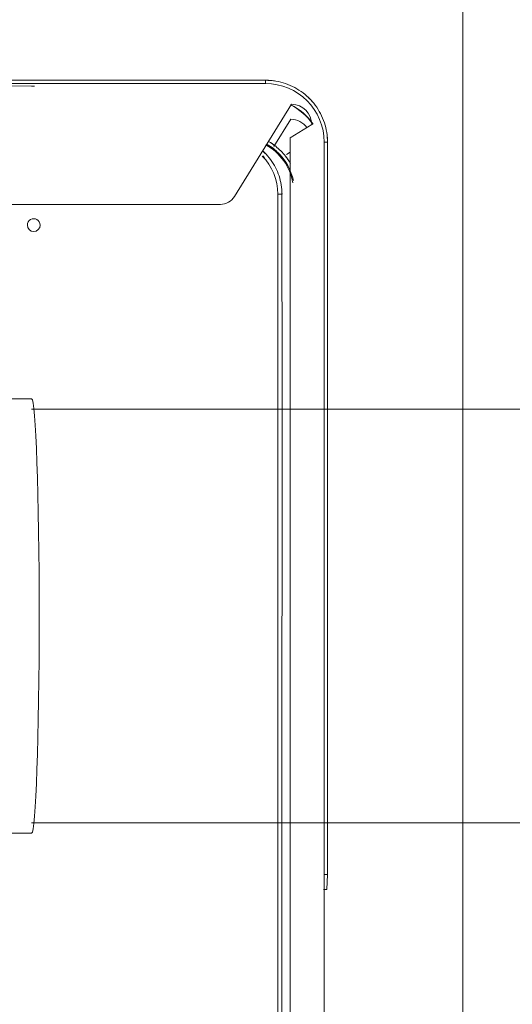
# Model space of a CAD drawing. Header units: millimetres. Extents: x -121 to 87583, y 4737 to 43333.
# Tile 55 of 86: x 49829 to 49948, y 35885 to 36123. Entities that reach past the tile are written whole.
import ezdxf

# ---------------------------------------------------------------- set-up
doc = ezdxf.new("R2010")
doc.units = ezdxf.units.MM
doc.linetypes.add('ADSK_Скрыто', pattern=[300, 150, -150])
for name, color, linetype, lineweight in [('A-DETL-____-HDLN', 90, 'ADSK_Скрыто', 9), ('G-XREF-____-OTLN', 8, 'Continuous', 9), ('I-FURN-____-OTLN', 30, 'Continuous', 20), ('M-EQPM-____-OTLN', 50, 'Continuous', 20)]:
    doc.layers.add(name, color=color, linetype=linetype, lineweight=lineweight)

# ---------------------------------------------------------------- blocks, each defined once
blk = doc.blocks.new('Прямая форма - 83 new-608937-В_Этаж 01_Водопровод')
at = {"layer": 'I-FURN-____-OTLN', "color": 9}
blk.add_line((-3200, -10), (-3200, -600), dxfattribs=at)
blk = doc.blocks.new('Прямая форма - FU - 053-608938-В_Этаж 01_Водопровод')
blk.add_blockref('Прямая форма - 83 new-608937-В_Этаж 01_Водопровод', (0, 0))
blk = doc.blocks.new('83 new_ifc_RVT-1-В_Этаж 01_Водопровод')
at = {"layer": 'I-FURN-____-OTLN', "color": 9, "lineweight": 20, "rotation": 180}
blk.add_blockref('Прямая форма - FU - 053-608938-В_Этаж 01_Водопровод', (26710.28, 35775.83), dxfattribs=at)
blk = doc.blocks.new('City Class FR - City Class F_iam-V51-В_Этаж 01_Водопровод')
at = {"layer": 'A-DETL-____-HDLN'}
for p, q in [((-218.85, -96.7), (-218.64, -196.6)), ((-218.85, -96.7), (-218.64, -196.6)), ((-218.05, -96.7), (-217.84, -196.6)), ((-209.64, -196.58), (-209.85, -96.68)), ((-207.85, -96.68), (-207.64, -196.58)), ((-207.85, -96.68), (-207.64, -196.58)), ((-206.64, -196.58), (-206.85, -96.68))]:
    blk.add_line(p, q, dxfattribs=at)
at = {"layer": 'G-XREF-____-OTLN'}
for p, q in [((-209.85, -96.63), (-210.12, 26.85)), ((-218.21, -24.17), (-218.08, -84.17)), ((-207.97, -40.43), (-207.85, -96.63)), ((-207.97, -40.43), (-207.85, -96.63)), ((-206.85, -96.63), (-206.97, -40.43)), ((-218.88, -84.17), (-218.72, -80.55)), ((-218.88, -84.17), (-218.85, -96.65)), ((-218.88, -84.17), (-218.85, -96.65)), ((-218.08, -84.17), (-218.05, -96.65)), ((-218.64, -196.65), (-218.5, -261.17)), ((-218.64, -196.65), (-218.5, -261.17)), ((-217.84, -196.65), (-217.7, -261.17)), ((-209.49, -262.24), (-209.64, -196.63)), ((-207.64, -196.63), (-207.52, -248.62)), ((-207.64, -196.63), (-207.52, -248.62)), ((-206.52, -248.62), (-206.64, -196.63)), ((157.57, -245.35), (-192.63, -246.11)), ((-196.03, -248.01), (-209.81, -270.35)), ((-209.5, -258.73), (-208.61, -258.18)), ((-205.56, -260.11), (-209.64, -266.73)), ((-214.7, -265.48), (-209.49, -262.24)), ((-203.47, -275.34), (-8, -274.91)), ((-203.46, -276.13), (-8, -275.71)), ((-203.46, -276.13), (-8, -275.71))]:
    blk.add_line(p, q, dxfattribs=at)
at = {"layer": 'G-XREF-____-OTLN', "flags": 128}
for points in [[(-207.52, -248.62), (-207.51, -249.18), (-207.47, -249.74), (-207.42, -250.3), (-207.34, -250.85), (-207.24, -251.4), (-207.11, -251.95), (-206.97, -252.49), (-206.8, -253.02), (-206.61, -253.55), (-206.41, -254.07), (-206.18, -254.58), (-205.93, -255.08), (-205.66, -255.57), (-205.37, -256.05), (-205.06, -256.52), (-204.73, -256.98), (-204.39, -257.42), (-204.03, -257.85), (-203.65, -258.26), (-203.25, -258.66), (-202.84, -259.04)], [(-218.5, -261.17), (-218.48, -261.77), (-218.45, -262.36), (-218.38, -262.96), (-218.3, -263.56), (-218.19, -264.15), (-218.06, -264.73), (-217.9, -265.31), (-217.72, -265.88), (-217.52, -266.45), (-217.3, -267), (-217.05, -267.55), (-216.79, -268.09), (-216.5, -268.61), (-216.19, -269.13), (-215.86, -269.63), (-215.51, -270.12), (-215.14, -270.59), (-214.75, -271.05), (-214.35, -271.49), (-213.92, -271.92), (-213.48, -272.32), (-213.03, -272.71), (-212.56, -273.09), (-212.07, -273.44), (-211.57, -273.77), (-211.06, -274.09), (-210.54, -274.38), (-210, -274.65), (-209.46, -274.9), (-208.9, -275.13), (-208.34, -275.33), (-207.77, -275.51), (-207.19, -275.67), (-206.6, -275.81), (-206.01, -275.92), (-205.42, -276.01), (-204.82, -276.07), (-204.22, -276.12), (-203.63, -276.13), (-203.46, -276.13)], [(-147.61, -274.58), (-146.91, -274.59), (-142.2, -274.65), (-134.02, -274.7), (-122.97, -274.72), (-116.49, -274.72), (-104.94, -274.72), (-89.02, -274.71), (-75.18, -274.69)]]:
    blk.add_lwpolyline(points, dxfattribs=at)
at = {"layer": 'G-XREF-____-OTLN'}
for centre, major_axis, ratio, start_param, end_param in [((-217.92, -80.55), (0.8, 0.002), 0.005175, 1.570548, 3.141345), ((-218.08, -84.17), (0.8, 0.002), 0.005175, 3.141593, 4.712141), ((-147.54, -241), (-1.55, 0.07), 0.999987, 3.189473, 6.331065), ((-147.54, -241), (-1.55, 0.07), 0.999987, 0.04788, 3.189473), ((-192.62, -250.11), (-4, 0.18), 0.999987, 4.760269, 5.77607), ((-193.52, -248.54), (-13.99, 0.64), 0.999987, 0.04788, 0.106645), ((-206.52, -248.62), (1, 0.002), 0.005175, 3.141593, 4.712141), ((-193.52, -248.59), (-13.99, 0.64), 0.999987, 0.04788, 0.107322), ((-193.52, -248.6), (-12.99, 0.59), 0.999987, 0.04788, 0.833278), ((-197.35, -249.12), (-13.19, 0.6), 0.999987, 0.257568, 0.807796), ((-197.35, -249.12), (-12.99, 0.59), 0.999987, 0.21953, 1.114499), ((-197.35, -249.12), (-13.99, 0.64), 0.999987, 0.603351, 0.701711), ((-197.35, -249.12), (-13.19, 0.6), 0.999987, 0.850861, 1.113796), ((-193.52, -248.54), (-13.99, 0.64), 0.999987, 0.833278, 0.89147), ((-193.52, -248.59), (-13.99, 0.64), 0.999987, 0.833278, 0.889788), ((-193.52, -248.54), (-13.19, 0.6), 0.999987, 0.777606, 0.833278), ((-217.7, -261.16), (0.8, 0.002), 0.005175, 3.141593, 4.712141), ((-203.5, -261.13), (-14.98, 0.69), 0.999987, 0.04788, 0.14622), ((-203.5, -261.14), (-14.19, 0.65), 0.999987, 0.04788, 1.618676), ((-197.35, -249.12), (-13.99, 0.64), 0.999987, 0.967623, 1.05857), ((-203.33, -257.52), (-14.16, 0.65), 0.999987, 0.650685, 1.160254), ((-203.33, -257.52), (-14.09, 0.64), 0.999987, 0.651395, 1.161353), ((-209.7, -265.35), (-4.99, 0.23), 0.999987, 0.072495, 1.594062), ((-209.53, -261.73), (-4.99, 0.23), 0.999987, 0.690904, 1.594062), ((-203.5, -261.13), (-14.98, 0.69), 0.999987, 0.778888, 0.889682), ((-203.5, -261.13), (-14.98, 0.69), 0.999987, 1.474516, 1.618676), ((-203.47, -275.33), (-0.002, 0.8), 0.000248, 1.575972, 3.141593)]:
    blk.add_ellipse(centre, major_axis=major_axis, ratio=ratio, start_param=start_param, end_param=end_param, dxfattribs=at)
for points, knots in [([(-203.82, -260.67), (-203.91, -260.62), (-204.45, -260.31), (-205.42, -259.64), (-206.69, -258.51), (-207.82, -257.25), (-208.74, -255.93), (-209.22, -254.98), (-209.43, -254.5)], [0.1365701, 0.1365701, 0.1365701, 0.1365701, 0.1666667, 0.3333333, 0.5, 0.6666667, 0.8333333, 1, 1, 1, 1]), ([(-209.59, -255.98), (-209.24, -256.62), (-208.52, -257.68), (-207.24, -259.09), (-205.85, -260.33), (-204.84, -261.02), (-204.24, -261.35)], [0.1029926, 0.1029926, 0.1029926, 0.1029926, 0.3333333, 0.5, 0.6666667, 0.8830029, 0.8830029, 0.8830029, 0.8830029])]:
    blk.add_open_spline(points, degree=3, knots=knots, dxfattribs=at)
blk = doc.blocks.new('City Class FR - City Class 25 FR-V52-В_Этаж 01_Водопровод')
blk.add_blockref('City Class FR - City Class F_iam-V51-В_Этаж 01_Водопровод', (0, 0))
blk = doc.blocks.new('daa-oborudovanie-komplektkoaksialnogodymoxoda-sudliniteliami-1 - 60_100-V53-В_Этаж 01_Водопровод')
at = {"layer": 'M-EQPM-____-OTLN', "color": 94}
for p, q in [((136.98, 52.5), (114.99, 52.5)), ((600, 50), (136.98, 50)), ((136.98, -50), (600, -50)), ((114.99, -52.5), (136.98, -52.5))]:
    blk.add_line(p, q, dxfattribs=at)
blk.add_ellipse((136.98, 0), major_axis=(0, 52.5), ratio=0.034899, start_param=3.141593, end_param=6.283185, dxfattribs=at)

msp = doc.modelspace()

# ---------------------------------------------------------------- block references
at = {"lineweight": 9}
msp.add_blockref('83 new_ifc_RVT-1-В_Этаж 01_Водопровод', (20026.13, 0), dxfattribs=at)
at = {"layer": 'A-DETL-____-HDLN', "rotation": 179.8755786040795}
msp.add_blockref('City Class FR - City Class 25 FR-V52-В_Этаж 01_Водопровод', (49684.66, 35832.97), dxfattribs=at)
at = {"layer": 'A-DETL-____-HDLN', "color": 92}
msp.add_blockref('daa-oborudovanie-komplektkoaksialnogodymoxoda-sudliniteliami-1 - 60_100-V53-В_Этаж 01_Водопровод', (49695.22, 35979.15), dxfattribs=at)

doc.saveas('drawing.dxf')
